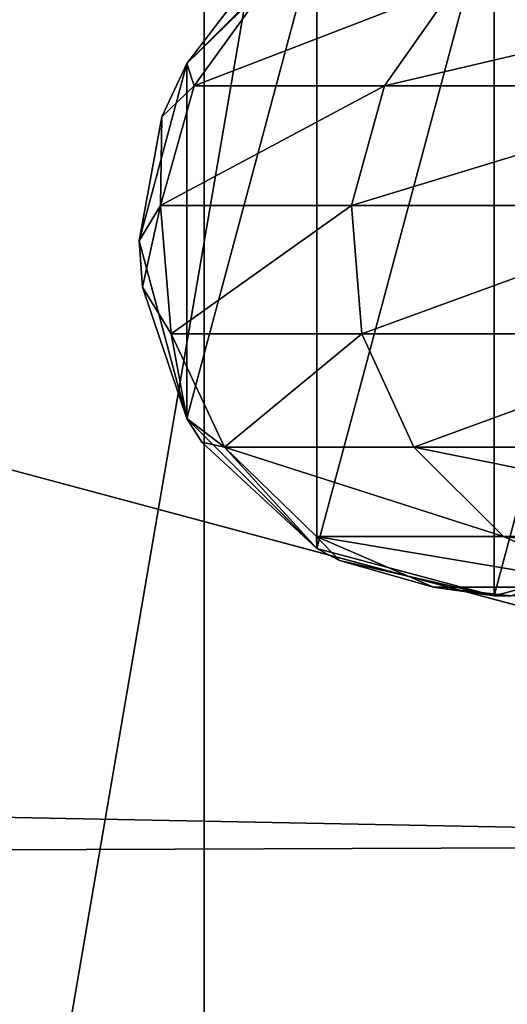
# Model space of a CAD drawing. Extents: x -340 to 340, y -36 to 33.
# Tile 126 of 252: x 232.237 to 232.924, y 22.472 to 23.859. Entities that reach past the tile are written whole.
import ezdxf

# ---------------------------------------------------------------- set-up
doc = ezdxf.new("R2010")
doc.units = 0
doc.header["$LTSCALE"] = 25.4
doc.layers.get('0').update_dxf_attribs({"color": 13, "linetype": 'CONTINUOUS'})

# ---------------------------------------------------------------- blocks, each defined once
blk = doc.blocks.new('OSLO-LED-60-7521-7517_STL')
at = {"color": 33}
blk.add_line((232.4964, 26.5473, 20.7856), (232.4964, 20.5473, 20.7856), dxfattribs=at)
blk.add_line((232.4964, 26.5473, 20.7856), (232.4964, 20.5473, 20.7856), dxfattribs=at)
at = {"color": 0}
for p, q in [((232.4721, 23.7973, 1.2856), (232.6551, 23.9803, 1.2856)), ((232.4721, 23.7973, 141.2734), (232.6551, 23.9803, 1.2856)), ((232.4721, 23.7973, 1.2856), (232.6551, 23.9803, 1.2856)), ((232.4721, 23.7973, 141.2734), (232.6551, 23.9803, 1.2856)), ((232.5848, 23.9073, 142.7557), (232.4721, 23.7973, 141.2734)), ((232.5848, 23.9073, 142.7557), (232.4721, 23.7973, 141.2734)), ((232.4825, 23.7658, 142.7652), (232.5848, 23.9073, 142.7557)), ((232.4825, 23.7658, 142.7652), (232.5848, 23.9073, 142.7557)), ((232.7506, 23.7658, 144.3225), (232.8502, 23.9073, 144.2971)), ((232.7506, 23.7658, 144.3225), (232.8502, 23.9073, 144.2971)), ((232.4721, 23.7973, 141.2734), (232.5515, 23.9007, 141.2756)), ((232.4721, 23.7973, 141.2734), (232.5515, 23.9007, 141.2756)), ((232.4051, 23.5473, 1.2856), (232.4721, 23.7973, 1.2856)), ((232.4051, 23.5473, 1.2856), (232.4721, 23.7973, 1.2856)), ((232.4051, 23.5473, 141.2715), (232.4721, 23.7973, 1.2856)), ((232.4051, 23.5473, 141.2715), (232.4721, 23.7973, 1.2856)), ((232.4366, 23.7218, 141.2724), (232.4721, 23.7973, 1.2856)), ((232.4366, 23.7218, 141.2724), (232.4721, 23.7973, 1.2856)), ((232.4366, 23.7218, 141.2724), (232.4721, 23.7973, 141.2734)), ((232.4366, 23.7218, 141.2724), (232.4721, 23.7973, 141.2734)), ((232.4721, 23.7973, 141.2734), (232.4721, 23.7973, 1.2856)), ((232.4721, 23.7973, 141.2734), (232.4721, 23.7973, 1.2856)), ((232.4825, 23.7658, 142.7652), (232.4721, 23.7973, 141.2734)), ((232.4825, 23.7658, 142.7652), (232.4721, 23.7973, 141.2734)), ((232.4348, 23.5969, 142.7696), (232.4825, 23.7658, 142.7652)), ((232.4348, 23.5969, 142.7696), (232.4825, 23.7658, 142.7652)), ((232.4825, 23.7658, 142.7652), (232.4366, 23.7218, 141.2724)), ((232.4825, 23.7658, 142.7652), (232.4366, 23.7218, 141.2724)), ((232.7506, 23.7658, 144.3225), (232.4825, 23.7658, 142.7652)), ((232.7506, 23.7658, 144.3225), (232.4825, 23.7658, 142.7652)), ((232.7042, 23.5969, 144.3342), (232.7506, 23.7658, 144.3225)), ((232.7042, 23.5969, 144.3342), (232.7506, 23.7658, 144.3225)), ((233.2584, 23.7658, 145.8182), (232.7506, 23.7658, 144.3225)), ((233.2584, 23.7658, 145.8182), (232.7506, 23.7658, 144.3225)), ((232.4051, 23.5473, 141.2715), (232.4366, 23.7218, 141.2724)), ((232.4051, 23.5473, 141.2715), (232.4366, 23.7218, 141.2724)), ((232.4348, 23.5969, 142.7696), (232.4366, 23.7218, 141.2724)), ((232.4348, 23.5969, 142.7696), (232.4366, 23.7218, 141.2724)), ((232.4348, 23.5969, 142.7696), (232.4051, 23.5473, 141.2715)), ((232.4348, 23.5969, 142.7696), (232.4051, 23.5473, 141.2715)), ((232.4348, 23.5969, 142.7696), (232.4094, 23.4821, 141.2716)), ((232.4348, 23.5969, 142.7696), (232.4094, 23.4821, 141.2716)), ((232.4498, 23.4162, 142.7682), (232.4348, 23.5969, 142.7696)), ((232.7042, 23.5969, 144.3342), (232.4348, 23.5969, 142.7696)), ((232.4498, 23.4162, 142.7682), (232.4348, 23.5969, 142.7696)), ((232.7042, 23.5969, 144.3342), (232.4348, 23.5969, 142.7696)), ((232.7188, 23.4162, 144.3305), (232.7042, 23.5969, 144.3342)), ((233.2145, 23.5969, 145.8371), (232.7042, 23.5969, 144.3342)), ((232.7188, 23.4162, 144.3305), (232.7042, 23.5969, 144.3342)), ((233.2145, 23.5969, 145.8371), (232.7042, 23.5969, 144.3342)), ((232.4721, 23.2973, 1.2856), (232.4051, 23.5473, 1.2856)), ((232.4051, 23.5473, 1.2856), (232.4051, 23.5473, 141.2715)), ((232.4721, 23.2973, 141.2734), (232.4051, 23.5473, 1.2856)), ((232.4721, 23.2973, 1.2856), (232.4051, 23.5473, 1.2856)), ((232.4721, 23.2973, 141.2734), (232.4051, 23.5473, 1.2856)), ((232.4094, 23.4821, 141.2716), (232.4051, 23.5473, 1.2856)), ((232.4094, 23.4821, 141.2716), (232.4051, 23.5473, 1.2856)), ((232.4094, 23.4821, 141.2716), (232.4051, 23.5473, 141.2715)), ((232.4051, 23.5473, 1.2856), (232.4051, 23.5473, 141.2715)), ((232.4094, 23.4821, 141.2716), (232.4051, 23.5473, 141.2715)), ((232.4721, 23.2973, 141.2734), (232.4094, 23.4821, 141.2716)), ((232.4498, 23.4162, 142.7682), (232.4094, 23.4821, 141.2716)), ((232.4721, 23.2973, 141.2734), (232.4094, 23.4821, 141.2716)), ((232.4498, 23.4162, 142.7682), (232.4094, 23.4821, 141.2716)), ((232.5249, 23.2569, 142.7613), (232.4498, 23.4162, 142.7682)), ((232.4498, 23.4162, 142.7682), (232.4721, 23.2973, 141.2734)), ((232.4498, 23.4162, 142.7682), (232.4721, 23.2973, 141.2734)), ((232.7188, 23.4162, 144.3305), (232.4498, 23.4162, 142.7682)), ((232.5249, 23.2569, 142.7613), (232.4498, 23.4162, 142.7682)), ((232.7188, 23.4162, 144.3305), (232.4498, 23.4162, 142.7682)), ((232.7919, 23.2569, 144.312), (232.7188, 23.4162, 144.3305)), ((233.2283, 23.4162, 145.8312), (232.7188, 23.4162, 144.3305)), ((232.7919, 23.2569, 144.312), (232.7188, 23.4162, 144.3305)), ((233.2283, 23.4162, 145.8312), (232.7188, 23.4162, 144.3305)), ((232.6551, 23.1143, 1.2856), (232.4721, 23.2973, 1.2856)), ((232.6551, 23.1143, 1.2856), (232.4721, 23.2973, 1.2856)), ((232.6551, 23.1143, 141.2786), (232.4721, 23.2973, 1.2856)), ((232.4933, 23.2637, 141.274), (232.4721, 23.2973, 1.2856)), ((232.6551, 23.1143, 141.2786), (232.4721, 23.2973, 1.2856)), ((232.4933, 23.2637, 141.274), (232.4721, 23.2973, 1.2856)), ((232.4933, 23.2637, 141.274), (232.4721, 23.2973, 141.2734)), ((232.4721, 23.2973, 141.2734), (232.4721, 23.2973, 1.2856)), ((232.4721, 23.2973, 141.2734), (232.4721, 23.2973, 1.2856)), ((232.5249, 23.2569, 142.7613), (232.4721, 23.2973, 141.2734)), ((232.4933, 23.2637, 141.274), (232.4721, 23.2973, 141.2734)), ((232.5249, 23.2569, 142.7613), (232.4721, 23.2973, 141.2734)), ((232.6551, 23.1143, 141.2786), (232.4933, 23.2637, 141.274)), ((232.5249, 23.2569, 142.7613), (232.4933, 23.2637, 141.274)), ((232.6551, 23.1143, 141.2786), (232.4933, 23.2637, 141.274)), ((232.5249, 23.2569, 142.7613), (232.4933, 23.2637, 141.274)), ((232.6547, 23.1308, 142.7493), (232.5249, 23.2569, 142.7613)), ((232.5249, 23.2569, 142.7613), (232.6551, 23.1143, 141.2786)), ((232.5249, 23.2569, 142.7613), (232.6551, 23.1143, 141.2786)), ((232.7919, 23.2569, 144.312), (232.5249, 23.2569, 142.7613)), ((232.6547, 23.1308, 142.7493), (232.5249, 23.2569, 142.7613)), ((232.7919, 23.2569, 144.312), (232.5249, 23.2569, 142.7613)), ((232.9182, 23.1308, 144.2799), (232.7919, 23.2569, 144.312)), ((233.2976, 23.2569, 145.8014), (232.7919, 23.2569, 144.312)), ((232.9182, 23.1308, 144.2799), (232.7919, 23.2569, 144.312)), ((233.2976, 23.2569, 145.8014), (232.7919, 23.2569, 144.312)), ((232.8197, 23.0598, 142.734), (232.6547, 23.1308, 142.7493)), ((232.6547, 23.1308, 142.7493), (232.6874, 23.0972, 141.2795)), ((232.6547, 23.1308, 142.7493), (232.6874, 23.0972, 141.2795)), ((232.6547, 23.1308, 142.7493), (232.6551, 23.1143, 141.2786)), ((232.6547, 23.1308, 142.7493), (232.6551, 23.1143, 141.2786)), ((232.9182, 23.1308, 144.2799), (232.6547, 23.1308, 142.7493)), ((232.8197, 23.0598, 142.734), (232.6547, 23.1308, 142.7493)), ((232.9182, 23.1308, 144.2799), (232.6547, 23.1308, 142.7493)), ((233.0788, 23.0598, 144.239), (232.9182, 23.1308, 144.2799)), ((233.4174, 23.1308, 145.75), (232.9182, 23.1308, 144.2799)), ((233.0788, 23.0598, 144.239), (232.9182, 23.1308, 144.2799)), ((233.4174, 23.1308, 145.75), (232.9182, 23.1308, 144.2799)), ((232.9051, 23.0473, 1.2856), (232.6551, 23.1143, 1.2856)), ((232.6551, 23.1143, 1.2856), (232.6551, 23.1143, 141.2786)), ((232.9051, 23.0473, 141.2856), (232.6551, 23.1143, 1.2856)), ((232.9051, 23.0473, 1.2856), (232.6551, 23.1143, 1.2856)), ((232.9051, 23.0473, 141.2856), (232.6551, 23.1143, 1.2856)), ((232.6874, 23.0972, 141.2795), (232.6551, 23.1143, 1.2856)), ((232.6874, 23.0972, 141.2795), (232.6551, 23.1143, 1.2856)), ((232.6874, 23.0972, 141.2795), (232.6551, 23.1143, 141.2786)), ((232.6551, 23.1143, 1.2856), (232.6551, 23.1143, 141.2786)), ((232.6874, 23.0972, 141.2795), (232.6551, 23.1143, 141.2786)), ((233.1551, 23.1143, 1.2856), (232.9051, 23.0473, 1.2856)), ((233.1551, 23.1143, 141.2927), (232.9051, 23.0473, 141.2856)), ((233.1551, 23.1143, 1.2856), (232.9051, 23.0473, 1.2856)), ((233.1551, 23.1143, 141.2927), (232.9051, 23.0473, 141.2856)), ((232.9051, 23.0473, 141.2856), (232.6874, 23.0972, 141.2795)), ((232.8197, 23.0598, 142.734), (232.6874, 23.0972, 141.2795)), ((232.9051, 23.0473, 141.2856), (232.6874, 23.0972, 141.2795)), ((232.8197, 23.0598, 142.734), (232.6874, 23.0972, 141.2795)), ((232.9051, 23.0473, 141.2856), (232.8197, 23.0598, 142.734)), ((232.9291, 23.0473, 142.711), (232.8197, 23.0598, 142.734)), ((232.9051, 23.0473, 141.2856), (232.8197, 23.0598, 142.734)), ((232.9291, 23.0473, 142.711), (232.8197, 23.0598, 142.734)), ((233.0788, 23.0598, 144.239), (232.8197, 23.0598, 142.734)), ((233.0788, 23.0598, 144.239), (232.8197, 23.0598, 142.734)), ((232.9051, 23.0473, 141.2856), (232.9051, 23.0473, 1.2856)), ((232.9051, 23.0473, 141.2856), (232.9051, 23.0473, 1.2856)), ((232.9051, 23.0473, 141.2856), (232.9291, 23.0473, 142.711)), ((232.9051, 23.0473, 141.2856), (232.9291, 23.0473, 142.711))]:
    blk.add_line(p, q, dxfattribs=at)
at = {"color": 7}
for p, q in [((234.1929, 22.6973, 132.6856), (232.0679, 23.2667, 132.6856)), ((232.0679, 23.2667, 131.8856), (234.1929, 22.6973, 131.8856)), ((232.0679, 23.2667, 131.8856), (234.1929, 22.6973, 131.8856)), ((234.1929, 22.6973, 132.6856), (232.0679, 23.2667, 132.6856))]:
    blk.add_line(p, q, dxfattribs=at)
mesh = blk.add_polyface(dxfattribs=at)
corners = [(309.1929, 33.2473, 172.6856), (-307.3929, 20.6473, 172.6856), (-307.3929, 33.2473, 172.6856), (309.1929, 20.6473, 172.6856)]
mesh.append_faces([[corners[k] for k in face] for face in [(0, 1, 2), (1, 0, 3)]], dxfattribs={"vtx0": -1, "color": 7})
mesh = blk.add_polyface(dxfattribs=at)
corners = [(309.1929, 20.6473, 173.4856), (-307.3929, 33.2473, 173.4856), (-307.3929, 20.6473, 173.4856), (309.1929, 33.2473, 173.4856)]
mesh.append_faces([[corners[k] for k in face] for face in [(0, 1, 2), (1, 0, 3)]], dxfattribs={"vtx0": -1, "color": 7})
mesh = blk.add_polyface(dxfattribs=at)
corners = [(309.1929, 20.6473, 132.6856), (-307.3929, 33.2473, 132.6856), (-307.3929, 20.6473, 132.6856), (234.1929, 22.6973, 132.6856), (232.0679, 23.2667, 132.6856), (230.5123, 24.8223, 132.6856), (229.9429, 26.9473, 132.6856), (236.3179, 23.2667, 132.6856), (237.8735, 24.8223, 132.6856), (238.4429, 26.9473, 132.6856), (234.1929, 31.1973, 132.6856), (309.1929, 33.2473, 132.6856), (232.0679, 30.6279, 132.6856), (230.5123, 29.0723, 132.6856), (236.3179, 30.6279, 132.6856), (237.8735, 29.0723, 132.6856)]
mesh.append_faces([[corners[k] for k in face] for face in [(0, 1, 2)]], dxfattribs={"vtx0": -1, "color": 7})
mesh.append_faces([[corners[k] for k in face] for face in [(3, 0, 7), (7, 0, 8), (8, 0, 9), (1, 10, 11), (10, 1, 12), (12, 1, 13), (13, 1, 6), (11, 9, 0)]], dxfattribs={"vtx0": -1, "vtx1": -1, "color": 7})
mesh.append_faces([[corners[k] for k in face] for face in [(1, 0, 3)]], dxfattribs={"vtx0": -1, "vtx1": -1, "vtx2": -1, "color": 7})
mesh.append_faces([[corners[k] for k in face] for face in [(1, 3, 4), (1, 4, 5), (1, 5, 6), (11, 10, 14), (11, 14, 15), (11, 15, 9)]], dxfattribs={"vtx0": -1, "vtx2": -1, "color": 7})
mesh = blk.add_polyface(dxfattribs=at)
corners = [(309.1929, 33.2473, 131.8856), (-307.3929, 20.6473, 131.8856), (-307.3929, 33.2473, 131.8856), (234.1929, 31.1973, 131.8856), (232.0679, 30.6279, 131.8856), (230.5123, 29.0723, 131.8856), (229.9429, 26.9473, 131.8856), (236.3179, 30.6279, 131.8856), (237.8735, 29.0723, 131.8856), (238.4429, 26.9473, 131.8856), (234.1929, 22.6973, 131.8856), (309.1929, 20.6473, 131.8856), (232.0679, 23.2667, 131.8856), (230.5123, 24.8223, 131.8856), (236.3179, 23.2667, 131.8856), (237.8735, 24.8223, 131.8856)]
mesh.append_faces([[corners[k] for k in face] for face in [(0, 1, 2)]], dxfattribs={"vtx0": -1, "color": 7})
mesh.append_faces([[corners[k] for k in face] for face in [(3, 0, 7), (7, 0, 8), (8, 0, 9), (1, 10, 11), (10, 1, 12), (12, 1, 13), (13, 1, 6), (11, 9, 0)]], dxfattribs={"vtx0": -1, "vtx1": -1, "color": 7})
mesh.append_faces([[corners[k] for k in face] for face in [(1, 0, 3)]], dxfattribs={"vtx0": -1, "vtx1": -1, "vtx2": -1, "color": 7})
mesh.append_faces([[corners[k] for k in face] for face in [(1, 3, 4), (1, 4, 5), (1, 5, 6), (11, 10, 14), (11, 14, 15), (11, 15, 9)]], dxfattribs={"vtx0": -1, "vtx2": -1, "color": 7})
at = {"color": 33}
mesh = blk.add_polyface(dxfattribs=at)
corners = [(232.4964, 20.5473, 20.7856), (231.4682, 26.5473, 20.7326), (231.4682, 20.5473, 20.7326), (232.4964, 26.5473, 20.7856)]
mesh.append_faces([[corners[k] for k in face] for face in [(0, 1, 2), (1, 0, 3)]], dxfattribs={"vtx0": -1, "color": 33})
mesh = blk.add_polyface(dxfattribs=at)
corners = [(233.0112, 26.5473, 0.7989), (231.9817, 20.5473, 0.7989), (231.9817, 26.5473, 0.7989), (233.0112, 20.5473, 0.7989)]
mesh.append_faces([[corners[k] for k in face] for face in [(0, 1, 2), (1, 0, 3)]], dxfattribs={"vtx0": -1, "color": 33})
mesh = blk.add_polyface(dxfattribs=at)
corners = [(233.5247, 20.5473, 20.7326), (232.4964, 26.5473, 20.7856), (232.4964, 20.5473, 20.7856), (233.5247, 26.5473, 20.7326)]
mesh.append_faces([[corners[k] for k in face] for face in [(0, 1, 2), (1, 0, 3)]], dxfattribs={"vtx0": -1, "color": 33})
at = {"color": 0}
mesh = blk.add_polyface(dxfattribs=at)
corners = [(232.4721, 23.7973, 1.2856), (232.4721, 23.2973, 1.2856), (232.4051, 23.5473, 1.2856), (232.6551, 23.9803, 1.2856), (232.6551, 23.1143, 1.2856), (232.9051, 24.0473, 1.2856), (232.9051, 23.0473, 1.2856), (233.1551, 23.9803, 1.2856), (233.1551, 23.1143, 1.2856), (233.3382, 23.7973, 1.2856), (233.3382, 23.2973, 1.2856), (233.4051, 23.5473, 1.2856)]
mesh.append_faces([[corners[k] for k in face] for face in [(0, 1, 2), (10, 9, 11)]], dxfattribs={"vtx0": -1, "color": 0})
mesh.append_faces([[corners[k] for k in face] for face in [(1, 3, 4), (4, 5, 6), (6, 7, 8), (8, 9, 10)]], dxfattribs={"vtx0": -1, "vtx1": -1, "color": 0})
mesh.append_faces([[corners[k] for k in face] for face in [(1, 0, 3), (4, 3, 5), (6, 5, 7), (8, 7, 9)]], dxfattribs={"vtx0": -1, "vtx2": -1, "color": 0})
mesh = blk.add_polyface(dxfattribs=at)
corners = [(232.4721, 23.7973, 141.2734), (232.6551, 23.9803, 1.2856), (232.4721, 23.7973, 1.2856)]
mesh.append_faces([[corners[k] for k in face] for face in [(0, 1, 2)]], dxfattribs={"color": 0})
mesh = blk.add_polyface(dxfattribs=at)
corners = [(232.6551, 23.9803, 1.2856), (232.4721, 23.7973, 141.2734), (232.5515, 23.9007, 141.2756)]
mesh.append_faces([[corners[k] for k in face] for face in [(0, 1, 2)]], dxfattribs={"color": 0})
mesh = blk.add_polyface(dxfattribs=at)
corners = [(232.5848, 23.9073, 142.7557), (232.4721, 23.7973, 141.2734), (232.4825, 23.7658, 142.7652)]
mesh.append_faces([[corners[k] for k in face] for face in [(0, 1, 2)]], dxfattribs={"color": 0})
mesh = blk.add_polyface(dxfattribs=at)
corners = [(232.5848, 23.9073, 142.7557), (232.5515, 23.9007, 141.2756), (232.4721, 23.7973, 141.2734)]
mesh.append_faces([[corners[k] for k in face] for face in [(0, 1, 2)]], dxfattribs={"color": 0})
mesh = blk.add_polyface(dxfattribs=at)
corners = [(232.8502, 23.9073, 144.2971), (232.4825, 23.7658, 142.7652), (232.7506, 23.7658, 144.3225), (232.5848, 23.9073, 142.7557)]
mesh.append_faces([[corners[k] for k in face] for face in [(0, 1, 2), (1, 0, 3)]], dxfattribs={"vtx0": -1, "color": 0})
mesh = blk.add_polyface(dxfattribs=at)
corners = [(233.3529, 23.9073, 145.7777), (232.7506, 23.7658, 144.3225), (233.2584, 23.7658, 145.8182), (232.8502, 23.9073, 144.2971)]
mesh.append_faces([[corners[k] for k in face] for face in [(0, 1, 2), (1, 0, 3)]], dxfattribs={"vtx0": -1, "color": 0})
mesh = blk.add_polyface(dxfattribs=at)
corners = [(232.4721, 23.7973, 1.2856), (232.4051, 23.5473, 1.2856), (232.4051, 23.5473, 141.2715)]
mesh.append_faces([[corners[k] for k in face] for face in [(0, 1, 2)]], dxfattribs={"color": 0})
mesh = blk.add_polyface(dxfattribs=at)
corners = [(232.4721, 23.7973, 1.2856), (232.4051, 23.5473, 141.2715), (232.4366, 23.7218, 141.2724)]
mesh.append_faces([[corners[k] for k in face] for face in [(0, 1, 2)]], dxfattribs={"color": 0})
mesh = blk.add_polyface(dxfattribs=at)
corners = [(232.4721, 23.7973, 141.2734), (232.4721, 23.7973, 1.2856), (232.4366, 23.7218, 141.2724)]
mesh.append_faces([[corners[k] for k in face] for face in [(0, 1, 2)]], dxfattribs={"color": 0})
mesh = blk.add_polyface(dxfattribs=at)
corners = [(232.4721, 23.7973, 141.2734), (232.4366, 23.7218, 141.2724), (232.4825, 23.7658, 142.7652)]
mesh.append_faces([[corners[k] for k in face] for face in [(0, 1, 2)]], dxfattribs={"color": 0})
mesh = blk.add_polyface(dxfattribs=at)
corners = [(232.4825, 23.7658, 142.7652), (232.4366, 23.7218, 141.2724), (232.4348, 23.5969, 142.7696)]
mesh.append_faces([[corners[k] for k in face] for face in [(0, 1, 2)]], dxfattribs={"color": 0})
mesh = blk.add_polyface(dxfattribs=at)
corners = [(232.7506, 23.7658, 144.3225), (232.4348, 23.5969, 142.7696), (232.7042, 23.5969, 144.3342), (232.4825, 23.7658, 142.7652)]
mesh.append_faces([[corners[k] for k in face] for face in [(0, 1, 2), (1, 0, 3)]], dxfattribs={"vtx0": -1, "color": 0})
mesh = blk.add_polyface(dxfattribs=at)
corners = [(233.2584, 23.7658, 145.8182), (232.7042, 23.5969, 144.3342), (233.2145, 23.5969, 145.8371), (232.7506, 23.7658, 144.3225)]
mesh.append_faces([[corners[k] for k in face] for face in [(0, 1, 2), (1, 0, 3)]], dxfattribs={"vtx0": -1, "color": 0})
mesh = blk.add_polyface(dxfattribs=at)
corners = [(232.4366, 23.7218, 141.2724), (232.4051, 23.5473, 141.2715), (232.4348, 23.5969, 142.7696)]
mesh.append_faces([[corners[k] for k in face] for face in [(0, 1, 2)]], dxfattribs={"color": 0})
mesh = blk.add_polyface(dxfattribs=at)
corners = [(232.4348, 23.5969, 142.7696), (232.4051, 23.5473, 141.2715), (232.4094, 23.4821, 141.2716)]
mesh.append_faces([[corners[k] for k in face] for face in [(0, 1, 2)]], dxfattribs={"color": 0})
mesh = blk.add_polyface(dxfattribs=at)
corners = [(232.4348, 23.5969, 142.7696), (232.4094, 23.4821, 141.2716), (232.4498, 23.4162, 142.7682)]
mesh.append_faces([[corners[k] for k in face] for face in [(0, 1, 2)]], dxfattribs={"color": 0})
mesh = blk.add_polyface(dxfattribs=at)
corners = [(232.7042, 23.5969, 144.3342), (232.4498, 23.4162, 142.7682), (232.7188, 23.4162, 144.3305), (232.4348, 23.5969, 142.7696)]
mesh.append_faces([[corners[k] for k in face] for face in [(0, 1, 2), (1, 0, 3)]], dxfattribs={"vtx0": -1, "color": 0})
mesh = blk.add_polyface(dxfattribs=at)
corners = [(233.2145, 23.5969, 145.8371), (232.7188, 23.4162, 144.3305), (233.2283, 23.4162, 145.8312), (232.7042, 23.5969, 144.3342)]
mesh.append_faces([[corners[k] for k in face] for face in [(0, 1, 2), (1, 0, 3)]], dxfattribs={"vtx0": -1, "color": 0})
mesh = blk.add_polyface(dxfattribs=at)
corners = [(232.4051, 23.5473, 1.2856), (232.4721, 23.2973, 1.2856), (232.4721, 23.2973, 141.2734)]
mesh.append_faces([[corners[k] for k in face] for face in [(0, 1, 2)]], dxfattribs={"color": 0})
mesh = blk.add_polyface(dxfattribs=at)
corners = [(232.4051, 23.5473, 1.2856), (232.4721, 23.2973, 141.2734), (232.4094, 23.4821, 141.2716)]
mesh.append_faces([[corners[k] for k in face] for face in [(0, 1, 2)]], dxfattribs={"color": 0})
mesh = blk.add_polyface(dxfattribs=at)
corners = [(232.4051, 23.5473, 141.2715), (232.4051, 23.5473, 1.2856), (232.4094, 23.4821, 141.2716)]
mesh.append_faces([[corners[k] for k in face] for face in [(0, 1, 2)]], dxfattribs={"color": 0})
mesh = blk.add_polyface(dxfattribs=at)
corners = [(232.4094, 23.4821, 141.2716), (232.4721, 23.2973, 141.2734), (232.4498, 23.4162, 142.7682)]
mesh.append_faces([[corners[k] for k in face] for face in [(0, 1, 2)]], dxfattribs={"color": 0})
mesh = blk.add_polyface(dxfattribs=at)
corners = [(232.4498, 23.4162, 142.7682), (232.4721, 23.2973, 141.2734), (232.5249, 23.2569, 142.7613)]
mesh.append_faces([[corners[k] for k in face] for face in [(0, 1, 2)]], dxfattribs={"color": 0})
mesh = blk.add_polyface(dxfattribs=at)
corners = [(232.7188, 23.4162, 144.3305), (232.5249, 23.2569, 142.7613), (232.7919, 23.2569, 144.312), (232.4498, 23.4162, 142.7682)]
mesh.append_faces([[corners[k] for k in face] for face in [(0, 1, 2), (1, 0, 3)]], dxfattribs={"vtx0": -1, "color": 0})
mesh = blk.add_polyface(dxfattribs=at)
corners = [(233.2283, 23.4162, 145.8312), (232.7919, 23.2569, 144.312), (233.2976, 23.2569, 145.8014), (232.7188, 23.4162, 144.3305)]
mesh.append_faces([[corners[k] for k in face] for face in [(0, 1, 2), (1, 0, 3)]], dxfattribs={"vtx0": -1, "color": 0})
mesh = blk.add_polyface(dxfattribs=at)
corners = [(232.6551, 23.1143, 141.2786), (232.4721, 23.2973, 1.2856), (232.6551, 23.1143, 1.2856)]
mesh.append_faces([[corners[k] for k in face] for face in [(0, 1, 2)]], dxfattribs={"color": 0})
mesh = blk.add_polyface(dxfattribs=at)
corners = [(232.6551, 23.1143, 141.2786), (232.4933, 23.2637, 141.274), (232.4721, 23.2973, 1.2856)]
mesh.append_faces([[corners[k] for k in face] for face in [(0, 1, 2)]], dxfattribs={"color": 0})
mesh = blk.add_polyface(dxfattribs=at)
corners = [(232.4721, 23.2973, 1.2856), (232.4933, 23.2637, 141.274), (232.4721, 23.2973, 141.2734)]
mesh.append_faces([[corners[k] for k in face] for face in [(0, 1, 2)]], dxfattribs={"color": 0})
mesh = blk.add_polyface(dxfattribs=at)
corners = [(232.4721, 23.2973, 141.2734), (232.4933, 23.2637, 141.274), (232.5249, 23.2569, 142.7613)]
mesh.append_faces([[corners[k] for k in face] for face in [(0, 1, 2)]], dxfattribs={"color": 0})
at = {"color": 7}
mesh = blk.add_polyface(dxfattribs=at)
corners = [(232.0679, 23.2667, 132.6856), (234.1929, 22.6973, 131.8856), (232.0679, 23.2667, 131.8856), (234.1929, 22.6973, 132.6856)]
mesh.append_faces([[corners[k] for k in face] for face in [(0, 1, 2), (1, 0, 3)]], dxfattribs={"vtx0": -1, "color": 7})
at = {"color": 0}
mesh = blk.add_polyface(dxfattribs=at)
corners = [(232.5249, 23.2569, 142.7613), (232.4933, 23.2637, 141.274), (232.6551, 23.1143, 141.2786)]
mesh.append_faces([[corners[k] for k in face] for face in [(0, 1, 2)]], dxfattribs={"color": 0})
mesh = blk.add_polyface(dxfattribs=at)
corners = [(232.5249, 23.2569, 142.7613), (232.6551, 23.1143, 141.2786), (232.6547, 23.1308, 142.7493)]
mesh.append_faces([[corners[k] for k in face] for face in [(0, 1, 2)]], dxfattribs={"color": 0})
mesh = blk.add_polyface(dxfattribs=at)
corners = [(232.9182, 23.1308, 144.2799), (232.5249, 23.2569, 142.7613), (232.6547, 23.1308, 142.7493), (232.7919, 23.2569, 144.312)]
mesh.append_faces([[corners[k] for k in face] for face in [(0, 1, 2), (1, 0, 3)]], dxfattribs={"vtx0": -1, "color": 0})
mesh = blk.add_polyface(dxfattribs=at)
corners = [(233.4174, 23.1308, 145.75), (232.7919, 23.2569, 144.312), (232.9182, 23.1308, 144.2799), (233.2976, 23.2569, 145.8014)]
mesh.append_faces([[corners[k] for k in face] for face in [(0, 1, 2), (1, 0, 3)]], dxfattribs={"vtx0": -1, "color": 0})
mesh = blk.add_polyface(dxfattribs=at)
corners = [(232.6547, 23.1308, 142.7493), (232.6874, 23.0972, 141.2795), (232.8197, 23.0598, 142.734)]
mesh.append_faces([[corners[k] for k in face] for face in [(0, 1, 2)]], dxfattribs={"color": 0})
mesh = blk.add_polyface(dxfattribs=at)
corners = [(232.6547, 23.1308, 142.7493), (232.6551, 23.1143, 141.2786), (232.6874, 23.0972, 141.2795)]
mesh.append_faces([[corners[k] for k in face] for face in [(0, 1, 2)]], dxfattribs={"color": 0})
mesh = blk.add_polyface(dxfattribs=at)
corners = [(233.0788, 23.0598, 144.239), (232.6547, 23.1308, 142.7493), (232.8197, 23.0598, 142.734), (232.9182, 23.1308, 144.2799)]
mesh.append_faces([[corners[k] for k in face] for face in [(0, 1, 2), (1, 0, 3)]], dxfattribs={"vtx0": -1, "color": 0})
mesh = blk.add_polyface(dxfattribs=at)
corners = [(233.5696, 23.0598, 145.6846), (232.9182, 23.1308, 144.2799), (233.0788, 23.0598, 144.239), (233.4174, 23.1308, 145.75)]
mesh.append_faces([[corners[k] for k in face] for face in [(0, 1, 2), (1, 0, 3)]], dxfattribs={"vtx0": -1, "color": 0})
mesh = blk.add_polyface(dxfattribs=at)
corners = [(232.9051, 23.0473, 141.2856), (232.6551, 23.1143, 1.2856), (232.9051, 23.0473, 1.2856)]
mesh.append_faces([[corners[k] for k in face] for face in [(0, 1, 2)]], dxfattribs={"color": 0})
mesh = blk.add_polyface(dxfattribs=at)
corners = [(232.9051, 23.0473, 141.2856), (232.6874, 23.0972, 141.2795), (232.6551, 23.1143, 1.2856)]
mesh.append_faces([[corners[k] for k in face] for face in [(0, 1, 2)]], dxfattribs={"color": 0})
mesh = blk.add_polyface(dxfattribs=at)
corners = [(232.6874, 23.0972, 141.2795), (232.6551, 23.1143, 141.2786), (232.6551, 23.1143, 1.2856)]
mesh.append_faces([[corners[k] for k in face] for face in [(0, 1, 2)]], dxfattribs={"color": 0})
mesh = blk.add_polyface(dxfattribs=at)
corners = [(233.1551, 23.1143, 141.2927), (232.9051, 23.0473, 1.2856), (233.1551, 23.1143, 1.2856), (232.9051, 23.0473, 141.2856)]
mesh.append_faces([[corners[k] for k in face] for face in [(0, 1, 2), (1, 0, 3)]], dxfattribs={"vtx0": -1, "color": 0})
mesh = blk.add_polyface(dxfattribs=at)
corners = [(232.9291, 23.0473, 142.711), (232.9051, 23.0473, 141.2856), (233.1551, 23.1143, 141.2927)]
mesh.append_faces([[corners[k] for k in face] for face in [(0, 1, 2)]], dxfattribs={"color": 0})
mesh = blk.add_polyface(dxfattribs=at)
corners = [(232.8197, 23.0598, 142.734), (232.6874, 23.0972, 141.2795), (232.9051, 23.0473, 141.2856)]
mesh.append_faces([[corners[k] for k in face] for face in [(0, 1, 2)]], dxfattribs={"color": 0})
mesh = blk.add_polyface(dxfattribs=at)
corners = [(232.8197, 23.0598, 142.734), (232.9051, 23.0473, 141.2856), (232.9291, 23.0473, 142.711)]
mesh.append_faces([[corners[k] for k in face] for face in [(0, 1, 2)]], dxfattribs={"color": 0})
mesh = blk.add_polyface(dxfattribs=at)
corners = [(233.0788, 23.0598, 144.239), (232.8197, 23.0598, 142.734), (232.9291, 23.0473, 142.711)]
mesh.append_faces([[corners[k] for k in face] for face in [(0, 1, 2)]], dxfattribs={"color": 0})

msp = doc.modelspace()

# ---------------------------------------------------------------- block references
at = {"color": 0}
msp.add_blockref('OSLO-LED-60-7521-7517_STL', (0, 0), dxfattribs=at)

doc.saveas('drawing.dxf')
